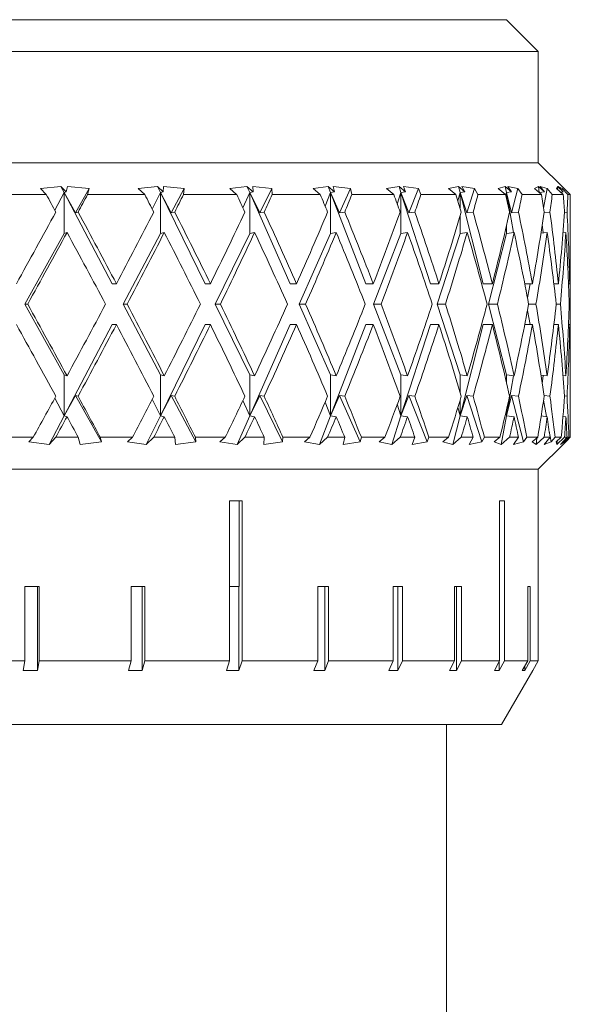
# Model space of a CAD drawing. Header units: inches. Extents: x 2.7 to 30.3, y 1.5 to 20.9.
# Tile 4 of 32: x 13.516 to 14.055, y 2.437 to 3.401. Entities that reach past the tile are written whole.
import ezdxf

# ---------------------------------------------------------------- set-up
doc = ezdxf.new("R2010")
doc.units = ezdxf.units.IN
doc.header["$MEASUREMENT"] = 0

msp = doc.modelspace()

# ---------------------------------------------------------------- linework, layer by layer
at = {"color": 7, "linetype": 'Continuous', "lineweight": 15}
for p, q in [((12.62519, 3.40097), (13.99269, 3.40097)), ((14.02394, 3.36972), (13.99269, 3.40097)), ((14.02394, 3.36972), (12.59394, 3.36972)), ((14.02394, 3.26097), (14.02394, 3.36972)), ((14.02394, 3.26097), (12.59394, 3.26097)), ((14.04908, 3.23583), (14.02394, 3.26097)), ((13.54234, 3.22972), (13.48339, 3.22972)), ((13.55668, 3.23768), (13.53659, 3.23572)), ((13.53659, 3.23572), (13.54234, 3.22972)), ((13.55982, 3.23172), (13.55068, 3.21456)), ((13.56171, 3.23239), (13.55668, 3.23768)), ((13.55982, 3.23172), (13.55668, 3.23768)), ((13.56171, 3.23239), (13.55982, 3.23172)), ((13.55982, 3.19172), (13.55982, 3.23172)), ((13.6069, 3.14255), (13.55982, 3.23172)), ((13.55982, 3.23172), (13.57099, 3.21182)), ((13.56313, 3.23768), (13.56171, 3.23239)), ((13.58426, 3.23572), (13.56313, 3.23768)), ((13.57099, 3.21182), (13.58426, 3.23572)), ((13.58268, 3.22972), (13.58426, 3.23572)), ((13.63872, 3.22972), (13.58268, 3.22972)), ((13.65106, 3.23768), (13.63241, 3.23572)), ((13.63241, 3.23572), (13.63872, 3.22972)), ((13.65398, 3.23172), (13.64602, 3.21564)), ((13.65657, 3.23239), (13.65106, 3.23768)), ((13.65398, 3.23172), (13.65106, 3.23768)), ((13.65657, 3.23239), (13.65398, 3.23172)), ((13.65398, 3.19172), (13.65398, 3.23172)), ((13.6977, 3.14255), (13.65398, 3.23172)), ((13.65398, 3.23172), (13.66459, 3.21182)), ((13.65713, 3.23768), (13.65657, 3.23239)), ((13.67721, 3.23572), (13.65713, 3.23768)), ((13.66459, 3.21182), (13.67721, 3.23572)), ((13.67663, 3.22972), (13.67721, 3.23572)), ((13.72867, 3.22972), (13.67663, 3.22972)), ((13.73878, 3.23768), (13.72193, 3.23572)), ((13.72193, 3.23572), (13.72867, 3.22972)), ((13.74143, 3.23172), (13.7348, 3.21691)), ((13.74467, 3.23239), (13.73878, 3.23768)), ((13.74143, 3.23172), (13.73878, 3.23768)), ((13.74467, 3.23239), (13.74143, 3.23172)), ((13.74143, 3.19172), (13.74143, 3.23172)), ((13.78094, 3.14255), (13.74143, 3.23172)), ((13.74143, 3.23172), (13.75128, 3.21182)), ((13.763, 3.23572), (13.74435, 3.23768)), ((13.74435, 3.23768), (13.74467, 3.23239)), ((13.75128, 3.21182), (13.763, 3.23572)), ((13.76343, 3.22972), (13.763, 3.23572)), ((13.81046, 3.22972), (13.76343, 3.22972)), ((13.81814, 3.23768), (13.80341, 3.23572)), ((13.80341, 3.23572), (13.81046, 3.22972)), ((13.82045, 3.23172), (13.81527, 3.21848)), ((13.82429, 3.23239), (13.81814, 3.23768)), ((13.82045, 3.23172), (13.81814, 3.23768)), ((13.82429, 3.23239), (13.82045, 3.23172)), ((13.82045, 3.19172), (13.82045, 3.23172)), ((13.85498, 3.14255), (13.82045, 3.23172)), ((13.82045, 3.23172), (13.82936, 3.21182)), ((13.83995, 3.23572), (13.82309, 3.23768)), ((13.82309, 3.23768), (13.82429, 3.23239)), ((13.82936, 3.21182), (13.83995, 3.23572)), ((13.84138, 3.22972), (13.83995, 3.23572)), ((13.88249, 3.22972), (13.84138, 3.22972)), ((13.88759, 3.23768), (13.87527, 3.23572)), ((13.87527, 3.23572), (13.88249, 3.22972)), ((13.88952, 3.23172), (13.88587, 3.22057)), ((13.89388, 3.23239), (13.88759, 3.23768)), ((13.88952, 3.23172), (13.88759, 3.23768)), ((13.89388, 3.23239), (13.88952, 3.23172)), ((13.88952, 3.19172), (13.88952, 3.23172)), ((13.9184, 3.14255), (13.88952, 3.23172)), ((13.88952, 3.23172), (13.8973, 3.21182)), ((13.90656, 3.23572), (13.89183, 3.23768)), ((13.89183, 3.23768), (13.89388, 3.23239)), ((13.8973, 3.21182), (13.90656, 3.23572)), ((13.90897, 3.22972), (13.90656, 3.23572)), ((13.94335, 3.22972), (13.90897, 3.22972)), ((13.94577, 3.23768), (13.9361, 3.23572)), ((13.9361, 3.23572), (13.94335, 3.22972)), ((13.94729, 3.23172), (13.94521, 3.22362)), ((13.95208, 3.23239), (13.94577, 3.23768)), ((13.94729, 3.23172), (13.94577, 3.23768)), ((13.95208, 3.23239), (13.94729, 3.23172)), ((13.94729, 3.21673), (13.94729, 3.23172)), ((13.96996, 3.14255), (13.94729, 3.23172)), ((13.94729, 3.23172), (13.9538, 3.21182)), ((13.96154, 3.23572), (13.94922, 3.23768)), ((13.94922, 3.23768), (13.95208, 3.23239)), ((13.9538, 3.21182), (13.96154, 3.23572)), ((13.96488, 3.22972), (13.96154, 3.23572)), ((13.99187, 3.22972), (13.96488, 3.22972)), ((13.99156, 3.23768), (13.98473, 3.23572)), ((13.98473, 3.23572), (13.99187, 3.22972)), ((13.99776, 3.23239), (13.99156, 3.23768)), ((13.99263, 3.23172), (13.99156, 3.23768)), ((13.99263, 3.23172), (13.99209, 3.22875)), ((13.99776, 3.23239), (13.99263, 3.23172)), ((13.99263, 3.22644), (13.99263, 3.23172)), ((13.99965, 3.19263), (13.99263, 3.23172)), ((13.99263, 3.23172), (13.99774, 3.21182)), ((14.00382, 3.23572), (13.99415, 3.23768)), ((13.99415, 3.23768), (13.99776, 3.23239)), ((13.99774, 3.21182), (14.00382, 3.23572)), ((14.00802, 3.22972), (14.00382, 3.23572)), ((14.02709, 3.22972), (14.00802, 3.22972)), ((14.02406, 3.23768), (14.0202, 3.23572)), ((14.0202, 3.23572), (14.02709, 3.22972)), ((14.03004, 3.23239), (14.02406, 3.23768)), ((14.02465, 3.23184), (14.02406, 3.23768)), ((14.03004, 3.23239), (14.02478, 3.23173)), ((14.03257, 3.23572), (14.02574, 3.23768)), ((14.02574, 3.23768), (14.03004, 3.23239)), ((14.02913, 3.21655), (14.03257, 3.23572)), ((14.03756, 3.22972), (14.03257, 3.23572)), ((14.04833, 3.22972), (14.03756, 3.22972)), ((14.04264, 3.23768), (14.04183, 3.23572)), ((14.04183, 3.23572), (14.04833, 3.22972)), ((14.04828, 3.23239), (14.04264, 3.23768)), ((14.0427, 3.23491), (14.04264, 3.23768)), ((14.04724, 3.23572), (14.04338, 3.23768)), ((14.04338, 3.23768), (14.04828, 3.23239)), ((14.04828, 3.23239), (14.04577, 3.23208)), ((14.04678, 3.23116), (14.04688, 3.23222)), ((14.04704, 3.23373), (14.04724, 3.23572)), ((14.05291, 3.22972), (14.04724, 3.23572)), ((14.04919, 3.23572), (14.05088, 3.23403)), ((14.05519, 3.22972), (14.05088, 3.23403)), ((14.05519, 3.22972), (14.05291, 3.22972)), ((14.05519, 3.19053), (14.05519, 3.22972)), ((13.57099, 3.21182), (13.57347, 3.2127)), ((13.66459, 3.21182), (13.66801, 3.2127)), ((13.75128, 3.21182), (13.75556, 3.2127)), ((13.82936, 3.21182), (13.83442, 3.2127)), ((13.8973, 3.21182), (13.90305, 3.2127)), ((13.9538, 3.21182), (13.96011, 3.2127)), ((13.99774, 3.21182), (14.00451, 3.2127)), ((14.0296, 3.21198), (14.03536, 3.2127)), ((14.04958, 3.21239), (14.05207, 3.2127)), ((13.94729, 3.19172), (13.94729, 3.20866)), ((14.02868, 3.19222), (14.02784, 3.20045)), ((13.52141, 3.12255), (13.55982, 3.19172)), ((13.56261, 3.19271), (13.55982, 3.19172)), ((13.61746, 3.12255), (13.65398, 3.19172)), ((13.65782, 3.19271), (13.65398, 3.19172)), ((13.70751, 3.12255), (13.74143, 3.19172)), ((13.74623, 3.19271), (13.74143, 3.19172)), ((13.7898, 3.12255), (13.82045, 3.19172)), ((13.82613, 3.19271), (13.82045, 3.19172)), ((13.86273, 3.12255), (13.88952, 3.19172)), ((13.89597, 3.19271), (13.88952, 3.19172)), ((13.92488, 3.12255), (13.94729, 3.19172)), ((13.95438, 3.19271), (13.94729, 3.19172)), ((13.97504, 3.12255), (13.99263, 3.19172)), ((13.99263, 3.19172), (13.99263, 3.19891)), ((14.00023, 3.19271), (13.99263, 3.19172)), ((14.03262, 3.19271), (14.02651, 3.19195)), ((14.05093, 3.19271), (14.04808, 3.19236)), ((13.6069, 3.14255), (13.61095, 3.14255)), ((13.6977, 3.14255), (13.70298, 3.14255)), ((13.78094, 3.14255), (13.78735, 3.14255)), ((13.85498, 3.14255), (13.8624, 3.14255)), ((13.9184, 3.14255), (13.92668, 3.14255)), ((13.96996, 3.14255), (13.97894, 3.14255)), ((14.01063, 3.14255), (14.01815, 3.14255)), ((14.01333, 3.1286), (14.01583, 3.14255)), ((14.03915, 3.14255), (14.04356, 3.14255)), ((14.05346, 3.14255), (14.05468, 3.14255)), ((14.05519, 3.09456), (14.05519, 3.15053)), ((13.55982, 3.05337), (13.52141, 3.12255)), ((13.52141, 3.12255), (13.52412, 3.12255)), ((13.65398, 3.05337), (13.61746, 3.12255)), ((13.61746, 3.12255), (13.62147, 3.12255)), ((13.74143, 3.05337), (13.70751, 3.12255)), ((13.70751, 3.12255), (13.71274, 3.12255)), ((13.82045, 3.05337), (13.7898, 3.12255)), ((13.7898, 3.12255), (13.79615, 3.12255)), ((13.88952, 3.05337), (13.86273, 3.12255)), ((13.86273, 3.12255), (13.87008, 3.12255)), ((13.94729, 3.05337), (13.92488, 3.12255)), ((13.92488, 3.12255), (13.93308, 3.12255)), ((13.99263, 3.05337), (13.97504, 3.12255)), ((13.97504, 3.12255), (13.98394, 3.12255)), ((14.01447, 3.12255), (14.02166, 3.12255)), ((14.04145, 3.12255), (14.04551, 3.12255)), ((14.05416, 3.12255), (14.05502, 3.12255)), ((14.01583, 3.10255), (14.01333, 3.11649)), ((13.55982, 3.01337), (13.6069, 3.10255)), ((13.6069, 3.10255), (13.61095, 3.10255)), ((13.65398, 3.01337), (13.6977, 3.10255)), ((13.6977, 3.10255), (13.70298, 3.10255)), ((13.74143, 3.01337), (13.78094, 3.10255)), ((13.78094, 3.10255), (13.78735, 3.10255)), ((13.82045, 3.01337), (13.85498, 3.10255)), ((13.85498, 3.10255), (13.8624, 3.10255)), ((13.88952, 3.01337), (13.9184, 3.10255)), ((13.9184, 3.10255), (13.92668, 3.10255)), ((13.94729, 3.01337), (13.96996, 3.10255)), ((13.96996, 3.10255), (13.97894, 3.10255)), ((14.01063, 3.10255), (14.01815, 3.10255)), ((14.03915, 3.10255), (14.04356, 3.10255)), ((14.05346, 3.10255), (14.05468, 3.10255)), ((13.55982, 3.01337), (13.55982, 3.05337)), ((13.55982, 3.05337), (13.56261, 3.05238)), ((13.65398, 3.01337), (13.65398, 3.05337)), ((13.65398, 3.05337), (13.65782, 3.05238)), ((13.74143, 3.01337), (13.74143, 3.05337)), ((13.74143, 3.05337), (13.74623, 3.05238)), ((13.82045, 3.01337), (13.82045, 3.05337)), ((13.82045, 3.05337), (13.82613, 3.05238)), ((13.88952, 3.01337), (13.88952, 3.05337)), ((13.88952, 3.05337), (13.89597, 3.05238)), ((13.94729, 3.03643), (13.94729, 3.05337)), ((13.94729, 3.05337), (13.95438, 3.05238)), ((13.99263, 3.04618), (13.99263, 3.05337)), ((13.99263, 3.05337), (14.00023, 3.05238)), ((13.99263, 3.01337), (13.99965, 3.05246)), ((14.02651, 3.05314), (14.03262, 3.05238)), ((14.02784, 3.04464), (14.02868, 3.05287)), ((14.04808, 3.05273), (14.05093, 3.05238)), ((14.05519, 3.0103), (14.05519, 3.05456)), ((13.55068, 3.03053), (13.55982, 3.01337)), ((13.57099, 3.03328), (13.55982, 3.01337)), ((13.57347, 3.03239), (13.57099, 3.03328)), ((13.59633, 2.98764), (13.57099, 3.03328)), ((13.64602, 3.02945), (13.65398, 3.01337)), ((13.66459, 3.03328), (13.65398, 3.01337)), ((13.66801, 3.03239), (13.66459, 3.03328)), ((13.68869, 2.98764), (13.66459, 3.03328)), ((13.7348, 3.02818), (13.74143, 3.01337)), ((13.75128, 3.03328), (13.74143, 3.01337)), ((13.75556, 3.03239), (13.75128, 3.03328)), ((13.77366, 2.98764), (13.75128, 3.03328)), ((13.81527, 3.02661), (13.82045, 3.01337)), ((13.82936, 3.03328), (13.82045, 3.01337)), ((13.83442, 3.03239), (13.82936, 3.03328)), ((13.84958, 2.98764), (13.82936, 3.03328)), ((13.8973, 3.03328), (13.88952, 3.01337)), ((13.90305, 3.03239), (13.8973, 3.03328)), ((13.91498, 2.98764), (13.8973, 3.03328)), ((13.9538, 3.03328), (13.94729, 3.01337)), ((13.94729, 3.01337), (13.94729, 3.02836)), ((13.96011, 3.03239), (13.9538, 3.03328)), ((13.96858, 2.98764), (13.9538, 3.03328)), ((13.99774, 3.03328), (13.99263, 3.01337)), ((14.00451, 3.03239), (13.99774, 3.03328)), ((14.00934, 2.98764), (13.99774, 3.03328)), ((14.03202, 3.01246), (14.02913, 3.02854)), ((14.03536, 3.03239), (14.0296, 3.03311)), ((14.05207, 3.03239), (14.04958, 3.0327)), ((13.88587, 3.02452), (13.88952, 3.01337)), ((13.94521, 3.02147), (13.94729, 3.01337)), ((13.99263, 3.01337), (13.99263, 3.01865)), ((13.54502, 2.98533), (13.55982, 3.01337)), ((13.55982, 3.01337), (13.56261, 3.01238)), ((13.64023, 2.98533), (13.65398, 3.01337)), ((13.65398, 3.01337), (13.65782, 3.01238)), ((13.729, 2.98533), (13.74143, 3.01337)), ((13.74143, 3.01337), (13.74623, 3.01238)), ((13.80959, 2.98533), (13.82045, 3.01337)), ((13.82045, 3.01337), (13.82613, 3.01238)), ((13.88043, 2.98533), (13.88952, 3.01337)), ((13.88952, 3.01337), (13.89597, 3.01238)), ((13.94016, 2.98533), (13.94729, 3.01337)), ((13.94729, 3.01337), (13.95438, 3.01238)), ((13.98759, 2.98533), (13.99263, 3.01337)), ((13.99209, 3.01634), (13.99263, 3.01337)), ((13.99263, 3.01337), (14.00023, 3.01238)), ((14.02673, 3.01312), (14.03262, 3.01238)), ((14.04812, 3.01272), (14.05093, 3.01238)), ((14.03648, 2.98764), (14.03459, 2.99812)), ((13.49643, 2.99222), (13.52954, 2.99222)), ((13.52954, 2.99222), (13.52512, 2.98764)), ((13.52512, 2.98764), (13.54502, 2.98533)), ((13.54502, 2.98533), (13.5516, 2.99222)), ((13.5516, 2.99222), (13.57356, 2.99222)), ((13.57356, 2.99222), (13.5754, 2.98533)), ((13.5754, 2.98533), (13.59633, 2.98764)), ((13.59633, 2.98764), (13.59513, 2.99222)), ((13.59513, 2.99222), (13.62661, 2.99222)), ((13.62661, 2.99222), (13.62175, 2.98764)), ((13.62175, 2.98764), (13.64023, 2.98533)), ((13.64023, 2.98533), (13.64746, 2.99222)), ((13.64746, 2.99222), (13.66809, 2.99222)), ((13.66809, 2.99222), (13.66879, 2.98533)), ((13.66879, 2.98533), (13.68869, 2.98764)), ((13.68869, 2.98764), (13.68827, 2.99222)), ((13.68827, 2.99222), (13.71749, 2.99222)), ((13.71749, 2.99222), (13.7123, 2.98764)), ((13.7123, 2.98764), (13.729, 2.98533)), ((13.729, 2.98533), (13.73672, 2.99222)), ((13.73672, 2.99222), (13.75564, 2.99222)), ((13.75564, 2.99222), (13.75518, 2.98533)), ((13.75518, 2.98533), (13.77366, 2.98764)), ((13.77366, 2.98764), (13.77401, 2.99222)), ((13.77401, 2.99222), (13.80043, 2.99222)), ((13.80043, 2.99222), (13.79499, 2.98764)), ((13.79499, 2.98764), (13.80959, 2.98533)), ((13.80959, 2.98533), (13.81766, 2.99222)), ((13.81766, 2.99222), (13.83449, 2.99222)), ((13.83449, 2.99222), (13.83288, 2.98533)), ((13.83288, 2.98533), (13.84958, 2.98764)), ((13.84958, 2.98764), (13.85071, 2.99222)), ((13.85071, 2.99222), (13.8738, 2.99222)), ((13.8738, 2.99222), (13.86823, 2.98764)), ((13.86823, 2.98764), (13.88043, 2.98533)), ((13.88043, 2.98533), (13.88869, 2.99222)), ((13.88869, 2.99222), (13.90311, 2.99222)), ((13.90311, 2.99222), (13.90038, 2.98533)), ((13.90038, 2.98533), (13.91498, 2.98764)), ((13.91498, 2.98764), (13.91686, 2.99222)), ((13.91686, 2.99222), (13.93617, 2.99222)), ((13.93617, 2.99222), (13.93057, 2.98764)), ((13.93057, 2.98764), (13.94016, 2.98533)), ((13.94016, 2.98533), (13.94844, 2.99222)), ((13.94844, 2.99222), (13.96016, 2.99222)), ((13.96016, 2.99222), (13.95637, 2.98533)), ((13.95637, 2.98533), (13.96858, 2.98764)), ((13.96858, 2.98764), (13.97118, 2.99222)), ((13.97118, 2.99222), (13.98634, 2.99222)), ((13.98634, 2.99222), (13.98082, 2.98764)), ((13.98082, 2.98764), (13.98759, 2.98533)), ((13.98759, 2.98533), (13.99575, 2.99222)), ((13.99575, 2.99222), (14.00454, 2.99222)), ((14.00454, 2.99222), (13.99976, 2.98533)), ((13.99976, 2.98533), (14.00934, 2.98764)), ((14.00934, 2.98764), (14.01261, 2.99222)), ((14.01261, 2.99222), (14.02332, 2.99222)), ((14.02332, 2.99222), (14.01799, 2.98764)), ((14.01799, 2.98764), (14.02182, 2.98533)), ((14.02182, 2.98533), (14.02968, 2.99222)), ((14.02182, 2.98533), (14.02244, 2.99147)), ((14.02968, 2.99222), (14.03538, 2.99222)), ((14.03538, 2.99222), (14.0297, 2.98533)), ((14.0297, 2.98533), (14.03648, 2.98764)), ((14.03648, 2.98764), (14.04034, 2.99222)), ((14.04034, 2.99222), (14.04639, 2.99222)), ((14.04639, 2.99222), (14.04136, 2.98764)), ((14.04136, 2.98764), (14.04217, 2.98533)), ((14.04217, 2.98533), (14.04959, 2.99222)), ((14.04217, 2.98533), (14.04224, 2.98843)), ((14.05208, 2.99222), (14.04562, 2.98533)), ((14.04562, 2.98533), (14.04945, 2.98764)), ((14.05048, 2.98764), (14.04908, 2.98618)), ((14.04945, 2.98764), (14.04928, 2.98924)), ((14.04945, 2.98764), (14.05384, 2.99222)), ((14.04959, 2.99222), (14.05208, 2.99222)), ((14.0498, 2.98689), (14.05343, 2.99055)), ((14.05512, 2.99222), (14.05048, 2.98764)), ((14.05384, 2.99222), (14.05512, 2.99222)), ((14.02394, 2.96097), (14.04911, 2.98614)), ((14.02394, 2.96097), (12.59394, 2.96097)), ((14.02394, 2.84616), (14.02394, 2.96097)), ((13.73397, 2.92997), (13.72182, 2.92997)), ((13.72182, 2.92997), (13.72182, 2.77347)), ((13.73107, 2.84616), (13.73107, 2.92997)), ((13.73397, 2.77347), (13.73397, 2.92997)), ((13.99075, 2.92997), (13.98608, 2.92997)), ((13.98608, 2.92997), (13.98608, 2.77347)), ((13.99075, 2.77347), (13.99075, 2.92997)), ((13.5355, 2.84616), (13.52122, 2.84616)), ((13.52122, 2.84616), (13.52122, 2.77347)), ((13.53383, 2.76402), (13.53383, 2.84616)), ((13.5355, 2.77347), (13.5355, 2.84616)), ((13.6388, 2.84616), (13.62542, 2.84616)), ((13.62542, 2.84616), (13.62542, 2.77347)), ((13.63633, 2.76402), (13.63633, 2.84616)), ((13.6388, 2.77347), (13.6388, 2.84616)), ((13.73107, 2.84616), (13.72182, 2.84616)), ((13.73077, 2.76402), (13.73077, 2.84616)), ((13.81868, 2.84616), (13.80805, 2.84616)), ((13.80805, 2.84616), (13.80805, 2.77347)), ((13.81483, 2.76402), (13.81483, 2.84616)), ((13.81868, 2.77347), (13.81868, 2.84616)), ((13.89084, 2.84616), (13.882, 2.84616)), ((13.882, 2.84616), (13.882, 2.77347)), ((13.88643, 2.76402), (13.88643, 2.84616)), ((13.89084, 2.77347), (13.89084, 2.84616)), ((13.94867, 2.84616), (13.94183, 2.84616)), ((13.94183, 2.84616), (13.94183, 2.77347)), ((13.94381, 2.76402), (13.94381, 2.84616)), ((13.94867, 2.77347), (13.94867, 2.84616)), ((14.01604, 2.84616), (14.01366, 2.84616)), ((14.01366, 2.84616), (14.01366, 2.77347)), ((14.01604, 2.77347), (14.01604, 2.84616)), ((14.02394, 2.84616), (14.02388, 2.84616)), ((14.02388, 2.84616), (14.02388, 2.77347)), ((14.02392, 2.77347), (14.02392, 2.84616)), ((13.42662, 2.77347), (13.52122, 2.77347)), ((13.52122, 2.77347), (13.51955, 2.76402)), ((13.53383, 2.76402), (13.5355, 2.77347)), ((13.5355, 2.77347), (13.62542, 2.77347)), ((13.62542, 2.77347), (13.62295, 2.76402)), ((13.63633, 2.76402), (13.6388, 2.77347)), ((13.6388, 2.77347), (13.72182, 2.77347)), ((13.72182, 2.77347), (13.71862, 2.76402)), ((13.73077, 2.76402), (13.73397, 2.77347)), ((13.73397, 2.77347), (13.80805, 2.77347)), ((13.80805, 2.77347), (13.8042, 2.76402)), ((13.81483, 2.76402), (13.81868, 2.77347)), ((13.81868, 2.77347), (13.882, 2.77347)), ((13.882, 2.77347), (13.87759, 2.76402)), ((13.88643, 2.76402), (13.89084, 2.77347)), ((13.89084, 2.77347), (13.94183, 2.77347)), ((13.94183, 2.77347), (13.93697, 2.76402)), ((13.94381, 2.76402), (13.94867, 2.77347)), ((13.94867, 2.77347), (13.98608, 2.77347)), ((13.98608, 2.77347), (13.98089, 2.76402)), ((13.98556, 2.76402), (13.99075, 2.77347)), ((13.98556, 2.76402), (13.98556, 2.77252)), ((13.99075, 2.77347), (14.01366, 2.77347)), ((14.01366, 2.77347), (14.00827, 2.76402)), ((14.01065, 2.76402), (14.01604, 2.77347)), ((14.01065, 2.76402), (14.01065, 2.76819)), ((14.01604, 2.77347), (14.02388, 2.77347)), ((14.02388, 2.77347), (14.01842, 2.76402)), ((14.01846, 2.76402), (14.02392, 2.77347)), ((13.53383, 2.76402), (13.51955, 2.76402)), ((13.63633, 2.76402), (13.62295, 2.76402)), ((13.73077, 2.76402), (13.71862, 2.76402)), ((13.81483, 2.76402), (13.8042, 2.76402)), ((13.88643, 2.76402), (13.87759, 2.76402)), ((13.94381, 2.76402), (13.93697, 2.76402)), ((13.98556, 2.76402), (13.98089, 2.76402)), ((13.98786, 2.71097), (14.01845, 2.76397)), ((14.01065, 2.76402), (14.00827, 2.76402)), ((14.01846, 2.76402), (14.01846, 2.76407)), ((13.98786, 2.71097), (12.63003, 2.71097)), ((13.93394, 2.38317), (13.93394, 2.71097))]:
    msp.add_line(p, q, dxfattribs=at)
for centre, major_axis, ratio, start_param, end_param in [((13.30894, 3.10255), (-0.70902, 1.28616), 0.180981, 4.698274, 4.711502), ((13.30894, 3.10255), (0.72999, 1.28956), 0.120137, 4.865616, 4.878844), ((13.30894, 3.10255), (-0.67867, 1.28206), 0.242039, 4.670282, 4.683511), ((13.30894, 3.10255), (0.70902, 1.28616), 0.180981, 4.897154, 4.910382), ((13.30894, 3.10255), (-0.63784, 1.278), 0.303099, 4.647578, 4.660806), ((13.30894, 3.10255), (0.67867, 1.28206), 0.242039, 4.925145, 4.938374), ((13.30894, 3.10255), (-0.5848, 1.27493), 0.363603, 4.632453, 4.645681), ((13.30894, 3.10255), (0.63784, 1.278), 0.303099, 4.94785, 4.961078), ((13.30894, 3.10255), (-0.51703, 1.27396), 0.422398, 4.627937, 4.641165), ((13.30894, 3.10255), (0.5848, 1.27493), 0.363603, 4.962975, 4.976203), ((13.30894, 3.10255), (-0.43111, 1.27606), 0.477352, 4.637821, 4.651049), ((13.30894, 3.10255), (0.51703, 1.27396), 0.422398, 4.967491, 4.980719), ((13.30894, 3.10255), (-0.32328, 1.28136), 0.524905, 4.666048, 4.679276), ((13.30894, 3.10255), (0.43111, 1.27606), 0.477352, 4.957607, 4.970835), ((13.30894, 3.10255), (-0.1918, 1.28807), 0.559891, 4.714536, 4.727764), ((13.30894, 3.10255), (0.32328, 1.28136), 0.524905, 4.92938, 4.942608), ((13.30894, 3.10255), (-0.0415, 1.29232), 0.576555, 4.779199, 4.792427), ((13.30894, 3.10255), (0.1918, 1.28807), 0.559891, 4.880892, 4.89412), ((13.30894, 3.14255), (0.72999, 1.28956), 0.120137, 4.780291, 4.834593), ((13.30894, 3.14255), (-0.70902, 1.28616), 0.180981, 4.612949, 4.66725), ((13.30894, 3.14255), (0.70902, 1.28616), 0.180981, 4.811829, 4.866131), ((13.30894, 3.14255), (-0.67867, 1.28206), 0.242039, 4.584958, 4.639259), ((13.30894, 3.14255), (0.67867, 1.28206), 0.242039, 4.83982, 4.894122), ((13.30894, 3.14255), (-0.63784, 1.278), 0.303099, 4.562253, 4.616555), ((13.30894, 3.14255), (0.63784, 1.278), 0.303099, 4.862525, 4.916826), ((13.30894, 3.14255), (-0.5848, 1.27493), 0.363603, 4.547128, 4.60143), ((13.30894, 3.14255), (0.5848, 1.27493), 0.363603, 4.87765, 4.931951), ((13.30894, 3.14255), (-0.51703, 1.27396), 0.422398, 4.542612, 4.596913), ((13.30894, 3.14255), (0.51703, 1.27396), 0.422398, 4.882166, 4.936468), ((13.30894, 3.14255), (-0.43111, 1.27606), 0.477352, 4.552496, 4.606797), ((13.30894, 3.14255), (0.43111, 1.27606), 0.477352, 4.872282, 4.926584), ((13.30894, 3.14255), (-0.32328, 1.28136), 0.524905, 4.580723, 4.635024), ((13.30894, 3.14255), (0.32328, 1.28136), 0.524905, 4.844055, 4.898356), ((13.30894, 3.14255), (-0.1918, 1.28807), 0.559891, 4.629211, 4.683512), ((13.30894, 3.14255), (0.1918, 1.28807), 0.559891, 4.795567, 4.849868), ((13.30894, 3.14255), (-0.0415, 1.29232), 0.576555, 4.693874, 4.748176), ((13.30894, 3.10255), (0.72999, 1.28956), 0.120137, 4.795765, 4.850104), ((13.30894, 3.10255), (-0.70902, 1.28616), 0.180981, 4.628423, 4.682762), ((13.30894, 3.10255), (0.70902, 1.28616), 0.180981, 4.827303, 4.881642), ((13.30894, 3.10255), (-0.67867, 1.28206), 0.242039, 4.600432, 4.654771), ((13.30894, 3.10255), (0.67867, 1.28206), 0.242039, 4.855294, 4.909634), ((13.30894, 3.10255), (-0.63784, 1.278), 0.303099, 4.577727, 4.632066), ((13.30894, 3.10255), (0.63784, 1.278), 0.303099, 4.877999, 4.932338), ((13.30894, 3.10255), (-0.5848, 1.27493), 0.363603, 4.562602, 4.616941), ((13.30894, 3.10255), (0.5848, 1.27493), 0.363603, 4.893124, 4.947463), ((13.30894, 3.10255), (-0.51703, 1.27396), 0.422398, 4.558086, 4.612425), ((13.30894, 3.10255), (0.51703, 1.27396), 0.422398, 4.89764, 4.951979), ((13.30894, 3.10255), (-0.43111, 1.27606), 0.477352, 4.56797, 4.622309), ((13.30894, 3.10255), (0.43111, 1.27606), 0.477352, 4.887756, 4.942095), ((13.30894, 3.10255), (-0.32328, 1.28136), 0.524905, 4.596197, 4.650536), ((13.30894, 3.10255), (0.32328, 1.28136), 0.524905, 4.859529, 4.913868), ((13.30894, 3.10255), (-0.1918, 1.28807), 0.559891, 4.644685, 4.699024), ((13.30894, 3.10255), (0.1918, 1.28807), 0.559891, 4.811041, 4.86538), ((13.30894, 3.10255), (-0.0415, 1.29232), 0.576555, 4.709348, 4.763687), ((13.30894, 3.14255), (0.0415, 1.29232), 0.576555, 4.730904, 4.768036), ((13.30894, 3.10255), (0.0415, 1.29232), 0.576555, 4.746378, 4.78352), ((13.30894, 3.14255), (-0.72999, 1.28956), 0.120137, 4.574674, 4.629013), ((13.30894, 3.14255), (0.70902, 1.28616), 0.180981, 4.742016, 4.796355), ((13.30894, 3.14255), (-0.70902, 1.28616), 0.180981, 4.543136, 4.597475), ((13.30894, 3.14255), (0.67867, 1.28206), 0.242039, 4.770007, 4.824346), ((13.30894, 3.14255), (-0.67867, 1.28206), 0.242039, 4.515144, 4.569484), ((13.30894, 3.14255), (0.63784, 1.278), 0.303099, 4.792712, 4.847051), ((13.30894, 3.14255), (-0.63784, 1.278), 0.303099, 4.49244, 4.546779), ((13.30894, 3.14255), (0.5848, 1.27493), 0.363603, 4.807837, 4.862176), ((13.30894, 3.14255), (-0.5848, 1.27493), 0.363603, 4.477315, 4.531654), ((13.30894, 3.14255), (0.51703, 1.27396), 0.422398, 4.812353, 4.866692), ((13.30894, 3.14255), (-0.51703, 1.27396), 0.422398, 4.472799, 4.527138), ((13.30894, 3.14255), (0.43111, 1.27606), 0.477352, 4.802469, 4.856808), ((13.30894, 3.14255), (-0.43111, 1.27606), 0.477352, 4.482683, 4.537022), ((13.30894, 3.14255), (0.32328, 1.28136), 0.524905, 4.774242, 4.828581), ((13.30894, 3.14255), (-0.32328, 1.28136), 0.524905, 4.51091, 4.565249), ((13.30894, 3.14255), (0.1918, 1.28807), 0.559891, 4.725754, 4.780093), ((13.30894, 3.14255), (-0.1918, 1.28807), 0.559891, 4.559398, 4.613737), ((13.30894, 3.14255), (0.0415, 1.29232), 0.576555, 4.661091, 4.71543), ((13.30894, 3.14255), (-0.0415, 1.29232), 0.576555, 4.641258, 4.6784), ((13.30894, 3.10255), (-0.72999, 1.28956), 0.120137, 4.590185, 4.644487), ((13.30894, 3.10255), (0.70902, 1.28616), 0.180981, 4.757528, 4.811829), ((13.30894, 3.10255), (-0.70902, 1.28616), 0.180981, 4.558647, 4.612949), ((13.30894, 3.10255), (0.67867, 1.28206), 0.242039, 4.785519, 4.83982), ((13.30894, 3.10255), (-0.67867, 1.28206), 0.242039, 4.530656, 4.584958), ((13.30894, 3.10255), (0.63784, 1.278), 0.303099, 4.808223, 4.862525), ((13.30894, 3.10255), (-0.63784, 1.278), 0.303099, 4.507952, 4.562253), ((13.30894, 3.10255), (0.5848, 1.27493), 0.363603, 4.823348, 4.87765), ((13.30894, 3.10255), (-0.5848, 1.27493), 0.363603, 4.492827, 4.547128), ((13.30894, 3.10255), (0.51703, 1.27396), 0.422398, 4.827865, 4.882166), ((13.30894, 3.10255), (-0.51703, 1.27396), 0.422398, 4.48831, 4.542612), ((13.30894, 3.10255), (0.43111, 1.27606), 0.477352, 4.817981, 4.872282), ((13.30894, 3.10255), (-0.43111, 1.27606), 0.477352, 4.498194, 4.552496), ((13.30894, 3.10255), (0.32328, 1.28136), 0.524905, 4.789754, 4.844055), ((13.30894, 3.10255), (-0.32328, 1.28136), 0.524905, 4.526422, 4.580723), ((13.30894, 3.10255), (0.1918, 1.28807), 0.559891, 4.741266, 4.795567), ((13.30894, 3.10255), (-0.1918, 1.28807), 0.559891, 4.57491, 4.629211), ((13.30894, 3.10255), (0.0415, 1.29232), 0.576555, 4.676602, 4.730904), ((13.30894, 3.10255), (-0.0415, 1.29232), 0.576555, 4.656742, 4.693874), ((13.30894, 3.14255), (0.70902, 1.28616), 0.180981, 4.695266, 4.726504), ((13.30894, 3.14255), (-0.72999, 1.28956), 0.120137, 4.527924, 4.559162), ((13.30894, 3.14255), (0.67867, 1.28206), 0.242039, 4.723257, 4.754495), ((13.30894, 3.14255), (-0.70902, 1.28616), 0.180981, 4.496386, 4.527624), ((13.30894, 3.14255), (0.63784, 1.278), 0.303099, 4.745962, 4.7772), ((13.30894, 3.14255), (-0.67867, 1.28206), 0.242039, 4.468394, 4.499633), ((13.30894, 3.14255), (0.5848, 1.27493), 0.363603, 4.761087, 4.792325), ((13.30894, 3.14255), (-0.63784, 1.278), 0.303099, 4.44569, 4.476928), ((13.30894, 3.14255), (0.51703, 1.27396), 0.422398, 4.765603, 4.796841), ((13.30894, 3.14255), (-0.5848, 1.27493), 0.363603, 4.430565, 4.461803), ((13.30894, 3.14255), (0.43111, 1.27606), 0.477352, 4.755719, 4.786957), ((13.30894, 3.14255), (-0.51703, 1.27396), 0.422398, 4.426049, 4.457287), ((13.30894, 3.14255), (0.32328, 1.28136), 0.524905, 4.727492, 4.75873), ((13.30894, 3.14255), (-0.43111, 1.27606), 0.477352, 4.435933, 4.467171), ((13.30894, 3.14255), (0.1918, 1.28807), 0.559891, 4.679004, 4.710242), ((13.30894, 3.14255), (-0.32328, 1.28136), 0.524905, 4.46416, 4.495398), ((13.30894, 3.14255), (0.0415, 1.29232), 0.576555, 4.614341, 4.645579), ((13.30894, 3.14255), (-0.1918, 1.28807), 0.559891, 4.512648, 4.543886), ((13.30894, 3.10255), (0.70902, 1.28616), 0.180981, 4.726373, 4.742016), ((13.30894, 3.10255), (-0.72999, 1.28956), 0.120137, 4.55903, 4.574674), ((13.30894, 3.10255), (0.67867, 1.28206), 0.242039, 4.754364, 4.770007), ((13.30894, 3.10255), (-0.70902, 1.28616), 0.180981, 4.527492, 4.543136), ((13.30894, 3.10255), (0.63784, 1.278), 0.303099, 4.777068, 4.792712), ((13.30894, 3.10255), (-0.67867, 1.28206), 0.242039, 4.499501, 4.515144), ((13.30894, 3.10255), (0.5848, 1.27493), 0.363603, 4.792193, 4.807837), ((13.30894, 3.10255), (-0.63784, 1.278), 0.303099, 4.476797, 4.49244), ((13.30894, 3.10255), (0.51703, 1.27396), 0.422398, 4.79671, 4.812353), ((13.30894, 3.10255), (-0.5848, 1.27493), 0.363603, 4.461672, 4.477315), ((13.30894, 3.10255), (0.43111, 1.27606), 0.477352, 4.786826, 4.802469), ((13.30894, 3.10255), (-0.51703, 1.27396), 0.422398, 4.457155, 4.472799), ((13.30894, 3.10255), (0.32328, 1.28136), 0.524905, 4.758598, 4.774242), ((13.30894, 3.10255), (-0.43111, 1.27606), 0.477352, 4.467039, 4.482683), ((13.30894, 3.10255), (0.1918, 1.28807), 0.559891, 4.71011, 4.725754), ((13.30894, 3.10255), (-0.32328, 1.28136), 0.524905, 4.495266, 4.51091), ((13.30894, 3.10255), (0.0415, 1.29232), 0.576555, 4.645447, 4.661091), ((13.30894, 3.10255), (-0.1918, 1.28807), 0.559891, 4.543754, 4.559398), ((13.30894, 3.14255), (-0.1135, 1.29092), 0.571353, 4.545633, 4.559702)]:
    msp.add_ellipse(centre, major_axis=major_axis, ratio=ratio, start_param=start_param, end_param=end_param, dxfattribs=at)
msp.add_open_spline([(14.01846, 2.76402), (14.01845, 2.764), (14.01844, 2.76392), (14.01843, 2.76397), (14.01842, 2.76402)], degree=3, knots=[0, 0, 0, 0, 0.2490902, 1, 1, 1, 1], dxfattribs=at)

doc.saveas('drawing.dxf')
